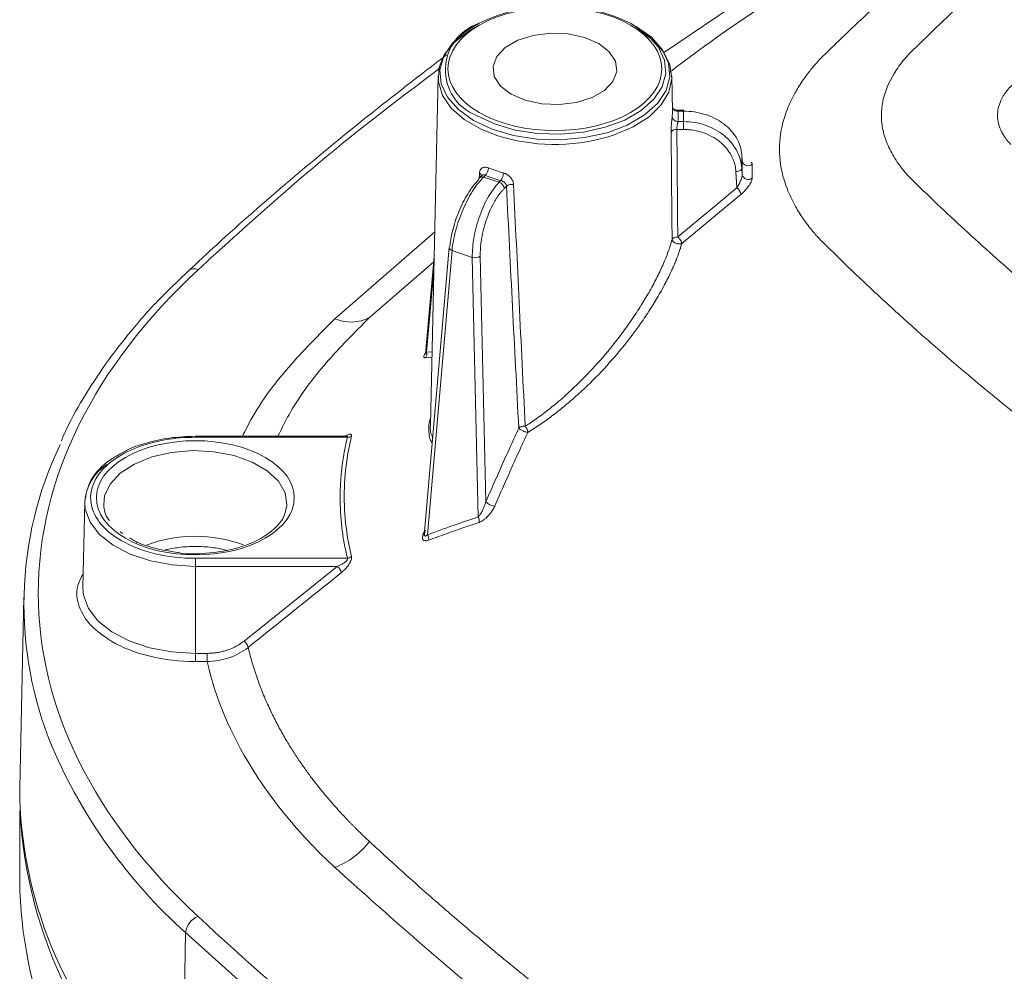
# Model space of a CAD drawing. Header units: millimetres. Extents: x 0 to 420, y 0 to 297.
# Tile 70 of 92: x 272 to 289, y 232 to 248. Entities that reach past the tile are written whole.
import ezdxf

# ---------------------------------------------------------------- set-up
doc = ezdxf.new("R2010")
doc.units = ezdxf.units.MM

msp = doc.modelspace()

# ---------------------------------------------------------------- linework, layer by layer
at = {"color": 8, "linetype": 'Continuous', "lineweight": 15}
for p, q in [((285.82921414, 249.63063852), (283.14823993, 247.81559759)), ((283.48963467, 246.8162907), (283.48963731, 246.83463525)), ((279.22441312, 244.74977113), (277.51207622, 243.25880963)), ((279.20742267, 244.23725213), (278.10569878, 243.27847934)), ((279.21027021, 244.0882211), (279.08550501, 242.68450688)), ((279.08550501, 242.68450688), (279.18044605, 242.69306571)), ((279.1785231, 242.60321486), (279.06716059, 242.5926491)), ((279.05230119, 239.61354617), (279.0465139, 239.61398197))]:
    msp.add_line(p, q, dxfattribs=at)
at = {"color": 7, "linetype": 'Continuous', "lineweight": 15}
for p, q in [((279.98874095, 248.32163754), (279.94067246, 248.29582563)), ((282.62779221, 248.29582258), (282.57972636, 248.32163602)), ((282.62779221, 248.29582258), (282.6789216, 248.26735244)), ((279.28147995, 247.41917246), (279.15367226, 241.44078569)), ((283.29982107, 246.81881894), (283.28698736, 247.41917094)), ((283.48963731, 246.83463525), (283.38258431, 246.83463525)), ((283.39393762, 246.81628918), (283.48963467, 246.8162907)), ((283.48963467, 246.8162907), (283.48963994, 246.63720646)), ((283.48963994, 246.63720646), (283.39458299, 246.6372095)), ((283.48963204, 246.50218347), (283.37408382, 246.50218195)), ((284.49529536, 245.96394346), (284.48818044, 246.07066901)), ((284.4882621, 246.06828912), (284.48818044, 246.07066901)), ((284.48826737, 245.83759913), (284.4882621, 246.06828912)), ((284.49530589, 245.96261149), (284.4882621, 246.06828912)), ((279.98705771, 245.6703635), (279.99192567, 245.75415453)), ((280.0276899, 245.71325021), (279.9903557, 245.67591908)), ((280.0610623, 245.68685228), (280.09016997, 245.71595503)), ((284.40566481, 245.50096537), (284.38840568, 245.77995021)), ((284.49529536, 245.72402922), (284.48826737, 245.83759913)), ((280.32970632, 245.59731472), (280.0610623, 245.68685228)), ((280.35839251, 245.62599776), (280.32970632, 245.59731472)), ((280.45506158, 245.52997866), (280.41619165, 245.49111012)), ((284.47537834, 245.39190718), (283.46035315, 244.55145306)), ((279.47334294, 244.48096093), (279.04666142, 239.5483371)), ((279.52303407, 244.42669071), (279.10203447, 239.55969925)), ((279.52303407, 244.42669071), (279.86910448, 244.31134571)), ((279.21536471, 244.32662151), (279.06735552, 242.66133789)), ((279.96857895, 239.86285363), (279.86910448, 244.31134571)), ((280.00551802, 244.33244969), (280.09969252, 240.1208734)), ((277.70605709, 241.24694715), (275.12199166, 241.24694715)), ((275.12199166, 241.22860412), (277.7291641, 241.22860412)), ((273.22634232, 240.1251806), (273.19486653, 238.65278296)), ((273.87409724, 239.58154872), (273.83370738, 239.60694218)), ((277.7291641, 239.1552075), (275.12199166, 239.1552075)), ((277.5550423, 239.01725522), (275.12199166, 239.01725674)), ((275.12199166, 239.01725674), (275.12199166, 237.52646041)), ((275.95730005, 237.73809378), (277.5550423, 239.01725522)), ((272.18138497, 238.48963086), (272.11153447, 235.2221879)), ((275.12199166, 237.52646041), (275.32345623, 237.52646194)), ((275.12199166, 237.38850966), (275.3234536, 237.38850966)), ((272.1154752, 234.83330253), (272.1154752, 233.45544111)), ((274.89605031, 229.45224055), (274.95539307, 232.74145811))]:
    msp.add_line(p, q, dxfattribs=at)
at = {"color": 7, "linetype": 'Continuous', "lineweight": 15, "flags": 128}
for points in [[(280.29148439, 246.40067516), (280.01850979, 246.50878932), (279.7319481, 246.67421787), (279.50893595, 246.86956272), (279.35860605, 247.08682359), (279.28710919, 247.31710604), (279.29737458, 247.55098185), (279.38898339, 247.77887835), (279.55818455, 247.99146465), (279.79804753, 248.18003792), (279.92278903, 248.25296815)], [(282.03553415, 247.97448555), (282.21676824, 247.83472454), (282.32245409, 247.6711497), (282.34402274, 247.49701375), (282.2797409, 247.32641946), (282.13481106, 247.17319133), (281.92096848, 247.04974264), (281.65553817, 246.9660749), (281.36002817, 246.92896578), (281.05838318, 246.94141709), (280.77503255, 247.00242824), (280.53293315, 247.10705245), (280.35169907, 247.24681346), (280.24601321, 247.4103883), (280.22443929, 247.58452729), (280.28872114, 247.75512157), (280.43365888, 247.90834819), (280.64750146, 248.03179688), (280.91292387, 248.11546614), (281.20843386, 248.15257526), (281.51008413, 248.1401209), (281.79343475, 248.07910976), (282.03553415, 247.97448555)], [(282.70050079, 248.22249527), (282.95660084, 248.04117868), (283.14423861, 247.83381286), (283.25571966, 247.60888777), (283.28649213, 247.37561263), (283.23529425, 247.14353274), (283.10421491, 246.92215691), (282.89863049, 246.72054382), (282.626944, 246.54695075), (282.30029539, 246.40847776), (282.17919696, 246.37050337)], [(283.48963204, 246.50218347), (283.48963204, 246.51909591), (283.48963731, 246.53731905), (283.48963994, 246.55619741), (283.48963731, 246.5750542), (283.48963731, 246.59320657), (283.48963731, 246.61000818), (283.48963731, 246.62485071), (283.48963994, 246.63720646)], [(284.48826737, 245.83759913), (284.486297, 245.82712482), (284.48058874, 245.81688314), (284.47133751, 245.80727251), (284.45891472, 245.7986594), (284.44379454, 245.79137229), (284.42655911, 245.7856925), (284.40784855, 245.78183749), (284.38840568, 245.77995021)], [(283.39063436, 244.66060552), (283.9590531, 245.13121069), (284.40566481, 245.50096537)], [(275.12199166, 241.24694715), (275.12199166, 241.24689265), (275.12198903, 241.24438017), (275.12199166, 241.23820239), (275.12199166, 241.22860412)], [(276.69229895, 240.07101106), (276.69211455, 240.06702384), (276.68701742, 240.01581499)], [(275.12199166, 239.1552075), (275.12199166, 239.14253087), (275.1219943, 239.12726404), (275.12199166, 239.10998033), (275.12199166, 239.09132911), (275.12199166, 239.07200844), (275.12199166, 239.05274222), (275.12199166, 239.03426049), (275.12199166, 239.01725674)], [(275.12199166, 237.38850966), (275.12199166, 237.4011802), (275.12198903, 237.41645312), (275.12199166, 237.43373683), (275.12199166, 237.45238805), (275.12199166, 237.47170872), (275.12199166, 237.49097493), (275.12199166, 237.50945667), (275.12199166, 237.52646041)], [(275.32345623, 237.52646194), (275.3234536, 237.50945667), (275.3234536, 237.49097493), (275.32345623, 237.47171024), (275.3234536, 237.45238805), (275.3234536, 237.43373683), (275.32345887, 237.4164516), (275.32345623, 237.40118172), (275.3234536, 237.38850966)], [(274.95539307, 232.74145811), (276.36736518, 231.47577297), (277.85048381, 230.23751023), (279.4031658, 229.0279944), (281.02373452, 227.8485325), (282.71044744, 226.70039354), (284.46149358, 225.58480699), (286.27498291, 224.50298102), (288.14896351, 223.45607591), (290.08142549, 222.44521849), (292.070276, 221.47149985), (294.11338531, 220.53596544), (296.2085552, 219.6396212), (298.35352159, 218.78343505), (300.54599011, 217.9683209)]]:
    msp.add_lwpolyline(points, dxfattribs=at)
at = {"color": 8, "linetype": 'Continuous', "lineweight": 15, "flags": 128}
for points in [[(282.6789216, 248.26735244), (282.93841448, 248.08236189), (283.12561498, 247.87026676), (283.23233606, 247.64033711), (283.25391525, 247.40262463), (283.18940687, 247.16752011), (283.04164528, 246.9452851), (282.8170658, 246.74565041), (282.52549654, 246.57733106), (282.17968164, 246.44768408), (281.7947176, 246.36238314), (281.3874605, 246.32514324), (280.97568579, 246.33760064), (280.57739281, 246.39920941), (280.20999346, 246.50727796), (279.8895457, 246.65708001), (279.63004756, 246.8420736), (279.44285233, 247.05416569), (279.33613124, 247.28409534), (279.31455205, 247.52180782), (279.37905517, 247.75691537), (279.52682202, 247.97914735), (279.7514015, 248.17878203), (279.94067246, 248.29582563)], [(282.57972636, 248.32163602), (282.629025, 248.29418321), (282.87923504, 248.11581065), (283.05973945, 247.91130371), (283.16264098, 247.68960093), (283.18345099, 247.46039209), (283.12124751, 247.23369844), (282.97877009, 247.01941658), (282.76222221, 246.82692452), (282.48108429, 246.66462705), (282.14764214, 246.53961663), (281.77645484, 246.45736616), (281.38376739, 246.42145686), (280.986723, 246.43347022), (280.60268092, 246.49287401), (280.24842612, 246.59707699), (279.9394423, 246.74152017), (279.9394423, 246.74152017)], [(273.55168438, 240.07101106), (273.56778975, 240.22482162), (273.66218288, 240.42819413), (273.83527735, 240.61351467), (274.07774027, 240.77079694), (274.37649557, 240.89156163), (274.71544053, 240.96929872), (275.07630448, 240.99981114), (275.43963402, 240.98146111), (275.7858335, 240.91523556), (276.09625031, 240.80470351), (276.35414161, 240.65582603), (276.54560947, 240.47662623), (276.66032793, 240.27676952), (276.69229895, 240.07101106)], [(275.12199166, 239.01725674), (274.7278317, 239.04117246), (274.35090453, 239.11187337), (274.00767114, 239.22627098), (273.71314369, 239.37936378), (273.48018489, 239.56446534), (273.31898373, 239.77347957), (273.23658137, 239.99727784), (273.22634232, 240.1251806)], [(273.19486653, 238.65278296), (273.20527417, 238.52275734), (273.2890463, 238.29524253), (273.45292641, 238.08275658), (273.68974429, 237.89458477), (273.98916867, 237.73894788), (274.33809716, 237.62264942), (274.72129104, 237.55077302), (275.12199166, 237.52646041)]]:
    msp.add_lwpolyline(points, dxfattribs=at)
at = {"color": 7, "linetype": 'Continuous', "lineweight": 15}
for centre, radius, start, end in [((281.2842321, 245.68026297), 2.94196481, 63.873784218, 116.126148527), ((283.38279422, 246.90812053), 0.09250499, 204.67495296, 276.918808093), ((283.39110069, 246.73423087), 0.09708385, 187.501520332, 272.05558604), ((283.36097134, 246.40069928), 0.1023263, 82.637658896, 146.669692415), ((284.59657897, 245.98495013), 0.10370753, 192.439015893, 311.274729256), ((279.9597168, 245.84990627), 0.18697852, 314.242021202, 358.139048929), ((281.11455848, 248.306228), 2.64581417, 248.540314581, 254.379754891), ((280.16842593, 245.76221279), 0.23375593, 324.357687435, 358.99931796), ((284.59670176, 245.75094395), 0.1049174, 194.864416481, 310.601367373), ((280.03126736, 245.63664074), 0.05671465, 136.166846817, 178.32385623), ((280.28870931, 245.47561373), 0.12842074, 6.930706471, 71.38304327), ((280.54618576, 245.4126159), 0.14858545, 78.191681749, 127.826901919), ((284.27868536, 245.34298532), 0.20268566, 13.967302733, 51.208758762), ((279.51029784, 244.47688655), 0.03717882, 129.823717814, 173.708394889), ((279.91552537, 244.46271899), 0.15833119, 252.951054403, 304.637497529), ((277.78758581, 243.91151934), 0.70847406, 247.115331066, 296.680277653), ((278.98293123, 242.6572307), 0.10613844, 322.521348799, 14.891345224), ((277.73962221, 241.33206092), 0.10398405, 264.227763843, 304.387324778), ((278.55257877, 238.36207179), 6.36917323, 154.468307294, 202.507796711), ((274.07876825, 240.05543259), 0.85527466, 124.069510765, 175.322310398), ((280.28746233, 240.3248534), 0.277246, 227.369486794, 262.84177526), ((279.84346906, 239.79245938), 0.14355429, 351.272855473, 29.364690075), ((278.9818482, 239.48803327), 0.13993124, 350.637186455, 30.80723945), ((277.72011507, 239.27443082), 0.11956624, 274.340418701, 310.870499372), ((277.42693302, 238.85955356), 0.20317924, 13.982456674, 50.911245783), ((275.83053973, 237.58123329), 0.20167645, 13.667736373, 51.058022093), ((279.40114789, 235.26695981), 7.28975091, 180.351899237, 224.286871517), ((279.92190347, 235.24089822), 7.81713268, 183.039107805, 230.0333618), ((277.03542277, 235.11317334), 1.34185781, 290.807170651, 322.901970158), ((279.63961558, 233.73291621), 7.529255, 182.111995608, 224.134389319), ((275.27947755, 232.71257691), 0.32536883, 110.084874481, 174.907466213)]:
    msp.add_arc(centre, radius, start, end, dxfattribs=at)
at = {"color": 8, "linetype": 'Continuous', "lineweight": 15}
for centre, radius, start, end in [((280.24824628, 247.52271341), 0.84001356, 107.994755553, 248.431221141), ((282.62635965, 246.80449658), 0.6736137, 352.927376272, 1.218312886), ((281.28531463, 249.51223431), 3.26641989, 252.286547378, 285.882062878), ((279.96892373, 245.69856007), 0.06016505, 13.797366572, 67.522909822), ((280.03432371, 245.62567308), 0.0667671, 66.392090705, 131.187716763), ((279.53541192, 244.48790849), 0.0624566, 186.386697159, 258.569261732), ((275.09991804, 243.94773548), 0.16621526, 65.917643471, 127.371658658), ((275.12225206, 237.12624334), 2.40649089, 69.965105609, 110.425957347), ((281.02369467, 239.51486411), 9.09413619, 203.257650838, 228.142804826)]:
    msp.add_arc(centre, radius, start, end, dxfattribs=at)
at = {"color": 7, "linetype": 'Continuous', "lineweight": 15}
for points, knots in [([(285.87854451, 247.7578111), (285.97982866, 247.85655971), (286.18116868, 248.05285941), (286.487745, 248.34409541), (286.79643591, 248.63185282), (287.10884654, 248.91729233), (287.42590175, 249.20134034), (287.74835995, 249.48457342), (288.07668777, 249.76738487), (288.41125059, 250.04993679), (288.7522394, 250.33221749), (289.09974034, 250.61414925), (289.45381136, 250.89560502), (289.81445719, 251.17641617), (290.33005133, 251.56950934), (290.99566238, 252.06027235), (291.8043646, 252.63113954), (292.58215265, 253.1577105), (293.32017426, 253.63743767), (294.01180972, 254.07030424), (294.651869, 254.45833063), (295.06588844, 254.69950224), (295.26215425, 254.81382958)], [0, 0, 0, 0, 0.0386730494, 0.076877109, 0.1148219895, 0.152694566, 0.1905990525, 0.2286137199, 0.2668076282, 0.3052028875, 0.3438026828, 0.3826094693, 0.4216162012, 0.4608099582, 0.5001773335, 0.5874140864, 0.6703493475, 0.7480707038, 0.8199993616, 0.885961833, 0.9459402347, 1, 1, 1, 1]), ([(316.40523059, 235.11164274), (315.41991882, 234.7122776), (314.41593438, 234.32981795), (313.13838087, 233.87220951), (312.7534291, 233.73645568), (312.365928, 233.60301271), (312.17176078, 233.53666887), (312.10695154, 233.51463289), (311.97258627, 233.47486338), (311.90394978, 233.45613231), (311.55799524, 233.36766268), (311.27299725, 233.31326422), (310.82955827, 233.26227135), (310.67811356, 233.2504859), (310.37795724, 233.238251), (310.2285073, 233.23761229), (309.93083453, 233.24703635), (309.78261023, 233.25708634), (309.48740302, 233.28801237), (309.33946843, 233.30911135), (309.05071194, 233.36044837), (308.90983792, 233.3905452), (308.63410534, 233.45846521), (308.49899023, 233.49594384), (307.84992209, 233.71723436), (307.33463641, 233.89855532), (305.80440706, 234.45426697), (304.80335333, 234.84061859), (302.84152739, 235.64680794), (301.88063389, 236.0672603), (300.00337621, 236.94216027), (299.09131585, 237.39430464), (297.3262449, 238.32881465), (296.47264135, 238.81126616), (294.8248464, 239.80737541), (294.02997259, 240.32067471), (292.4947854, 241.37593118), (291.75419011, 241.91774027), (290.68320268, 242.75141428), (290.33298596, 243.03278785), (289.64545824, 243.60269361), (289.30806546, 243.89119018), (288.64765479, 244.47336468), (288.32477589, 244.76694599), (287.85138248, 245.21103515), (287.69541083, 245.35968631), (287.50271252, 245.54627149), (287.46428543, 245.58362683), (287.4068116, 245.63971661), (287.38724372, 245.65827369), (287.35051429, 245.69620716), (287.33300075, 245.71546339), (287.24784606, 245.81256596), (287.18723104, 245.89280311), (287.07907858, 246.05772793), (287.03179396, 246.14303243), (286.95629694, 246.31391067), (286.92781161, 246.39998924), (286.89006671, 246.57347352), (286.88066603, 246.66084655), (286.88136561, 246.8373317), (286.89155921, 246.92647015), (286.95146642, 247.1895153), (287.03006712, 247.35872476), (287.19365233, 247.60526724), (287.25561056, 247.686797), (287.3609963, 247.80500296), (287.40005401, 247.84300639), (287.47804918, 247.91905546), (287.51716063, 247.95703946), (288.18401249, 248.60207077), (288.84169957, 249.19892473), (290.21527839, 250.3696436), (290.93110803, 250.94307231), (293.17218957, 252.62420034), (294.78001995, 253.69026283), (296.51215425, 254.69011811)], [0, 0, 0, 0, 0.0625, 0.0625, 0.078125, 0.0859375, 0.0859375, 0.08984375, 0.08984375, 0.09375, 0.09375, 0.109375, 0.109375, 0.1171875, 0.1171875, 0.125, 0.125, 0.1328125, 0.1328125, 0.140625, 0.140625, 0.1484375, 0.1484375, 0.15625, 0.15625, 0.1875, 0.1875, 0.25, 0.25, 0.3125, 0.3125, 0.375, 0.375, 0.4375, 0.4375, 0.5, 0.5, 0.5625, 0.5625, 0.59375, 0.59375, 0.625, 0.625, 0.65625, 0.65625, 0.671875, 0.671875, 0.67578125, 0.67578125, 0.677734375, 0.677734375, 0.6796875, 0.6796875, 0.6875, 0.6875, 0.6953125, 0.6953125, 0.703125, 0.703125, 0.7109375, 0.7109375, 0.71875, 0.71875, 0.734375, 0.734375, 0.7421875, 0.7421875, 0.74609375, 0.74609375, 0.75, 0.75, 0.8125, 0.8125, 0.875, 0.875, 1, 1, 1, 1]), ([(279.98855988, 246.79279569), (279.27345888, 247.20561471), (279.27345888, 247.87592808), (280.70366087, 248.70156612), (281.8648035, 248.70156612), (282.5799045, 248.2887471)], [0, 0, 0, 0, 0.5, 0.5, 1, 1, 1, 1]), ([(282.5799045, 248.2887471), (283.29500549, 247.87592808), (283.29500549, 247.20561471), (281.8648035, 246.37997668), (280.70366087, 246.37997668), (279.98855988, 246.79279569)], [0, 0, 0, 0, 0.5, 0.5, 1, 1, 1, 1]), ([(279.42847499, 247.7795703), (278.97110994, 247.42922506), (278.05300111, 246.72594644), (276.74445175, 245.63948322), (275.72486365, 244.75569121), (275.16450254, 244.22712487), (275.00429659, 244.07600897)], [0, 0, 0, 0, 0.2924656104, 0.5870917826, 0.8819504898, 1, 1, 1, 1]), ([(285.87854451, 244.56904079), (285.86106562, 244.58610986), (285.82330415, 244.62298597), (285.7661937, 244.68488411), (285.70258507, 244.75844394), (285.63214547, 244.84627595), (285.53382186, 244.97980678), (285.42655358, 245.14680492), (285.30466435, 245.3781452), (285.17551782, 245.7114688), (285.10819826, 246.16409532), (285.17572238, 246.6175854), (285.30568756, 246.95148325), (285.42768834, 247.18147006), (285.54721631, 247.36660062), (285.67222417, 247.53067256), (285.77901487, 247.65652186), (285.84834573, 247.72707843), (285.87854451, 247.7578111)], [0, 0, 0, 0, 0.0179774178, 0.0388385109, 0.0632693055, 0.0919838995, 0.1257673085, 0.1933622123, 0.2515441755, 0.3426686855, 0.4998610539, 0.6577597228, 0.7497260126, 0.8070964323, 0.874196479, 0.9276557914, 0.9684886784, 1, 1, 1, 1]), ([(289.09851414, 246.24753665), (289.0859991, 246.26067805), (289.04838051, 246.30017939), (289.00066858, 246.36174025), (288.95635775, 246.43222171), (288.91277344, 246.51969864), (288.87738212, 246.63089754), (288.86737116, 246.76625714), (288.88770496, 246.90015373), (288.92785623, 247.00370785), (288.97083577, 247.08081397), (289.00654119, 247.13459471), (289.05924132, 247.20267735), (289.10679048, 247.24950045), (289.13535915, 247.2776329)], [0, 0, 0, 0, 0.0416248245, 0.1251188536, 0.1868678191, 0.249654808, 0.3776460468, 0.4996419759, 0.6246741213, 0.749732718, 0.7932435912, 0.8494646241, 0.9095547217, 1, 1, 1, 1]), ([(283.3826607, 246.83460636), (283.37381982, 246.8353348), (283.35420962, 246.83695059), (283.3270907, 246.84943526), (283.30947289, 246.86310673), (283.30011347, 246.87244749), (283.2980736, 246.87385076), (283.2969946, 246.87459303)], [0, 0, 0, 0, 0.1784448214, 0.3958134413, 0.6634080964, 0.8219586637, 1, 1, 1, 1]), ([(283.39458057, 246.63721301), (283.39615567, 246.65213315), (283.39930376, 246.68195332), (283.40036837, 246.72675969), (283.3989824, 246.77156312), (283.39562046, 246.80137551), (283.39393835, 246.81629175)], [0, 0, 0, 0, 0.2501685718, 0.5, 0.7498314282, 1, 1, 1, 1]), ([(283.48963598, 246.81629175), (283.61619228, 246.81629175), (283.74266523, 246.79711033), (283.9777216, 246.72309025), (284.08620432, 246.66827703), (284.26977679, 246.53077593), (284.34480347, 246.44813528), (284.45075483, 246.26673067), (284.48164207, 246.16804477), (284.48826551, 246.06828926)], [0, 0, 0, 0, 0.25, 0.25, 0.5, 0.5, 0.75, 0.75, 1, 1, 1, 1]), ([(283.2754756, 246.4569276), (283.27544573, 246.46406143), (283.27538612, 246.47829415), (283.27592351, 246.50142037), (283.27750395, 246.54101991), (283.28076895, 246.58730058), (283.28520801, 246.63497188), (283.28869625, 246.66829646), (283.29204418, 246.69840064), (283.2939192, 246.71387395), (283.29484988, 246.72155431)], [0, 0, 0, 0, 0.0836976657, 0.1669853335, 0.2510974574, 0.4995250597, 0.624149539, 0.749325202, 0.8755747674, 1, 1, 1, 1]), ([(283.39458057, 246.63721301), (283.39365014, 246.63329134), (283.39178683, 246.62543767), (283.38857827, 246.61041655), (283.38513142, 246.59361308), (283.37985768, 246.56971621), (283.37451818, 246.53702269), (283.37422888, 246.51383778), (283.37408345, 246.50218272)], [0, 0, 0, 0, 0.1248261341, 0.2499813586, 0.3754994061, 0.5014137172, 0.7493607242, 1, 1, 1, 1]), ([(284.48826551, 245.83760277), (284.48164207, 245.94424081), (284.45075483, 246.04973546), (284.34480347, 246.24365592), (284.26977679, 246.33199828), (284.08620432, 246.47898615), (283.9777216, 246.53758116), (283.74266523, 246.61670818), (283.61619228, 246.63721301), (283.48963598, 246.63721301)], [0, 0, 0, 0, 0.25, 0.25, 0.5, 0.5, 0.75, 0.75, 1, 1, 1, 1]), ([(283.37408345, 246.50218272), (283.37718787, 246.1958595), (283.38340896, 245.58200564), (283.38822136, 244.96814273), (283.39063229, 244.66060756)], [0, 0, 0, 0, 0.49901652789, 1, 1, 1, 1]), ([(284.38840256, 245.77995311), (284.38679734, 245.79856401), (284.38359936, 245.83564126), (284.37278669, 245.89058239), (284.35758096, 245.94459796), (284.33755201, 245.99767035), (284.29921403, 246.07853728), (284.22996405, 246.18256931), (284.11313476, 246.2963025), (283.97284174, 246.38920514), (283.8334356, 246.44790591), (283.70735342, 246.48148836), (283.59931564, 246.49900736), (283.52629337, 246.50112144), (283.48963598, 246.50218272)], [0, 0, 0, 0, 0.0484345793, 0.0964930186, 0.1444339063, 0.1925177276, 0.2410026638, 0.3705530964, 0.5002600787, 0.6297431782, 0.7593841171, 0.8397550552, 0.9195565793, 1, 1, 1, 1]), ([(284.49530589, 245.96261149), (284.49497925, 245.9649873), (284.49426503, 245.97018221), (284.49082684, 245.97157631), (284.48706181, 245.96824839), (284.48591768, 245.96723708)], [0, 0, 0, 0, 0.3697431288, 0.8084749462, 1, 1, 1, 1]), ([(284.49529428, 245.72403335), (284.4952077, 245.76518166), (284.49503454, 245.84748449), (284.49521774, 245.92423213), (284.49530935, 245.96260884)], [0, 0, 0, 0, 0.4999622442, 1, 1, 1, 1]), ([(284.66499322, 245.90700569), (284.66492198, 245.86910626), (284.66477951, 245.79331254), (284.66491438, 245.71195885), (284.66498181, 245.67128476)], [0, 0, 0, 0, 0.5000339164, 1, 1, 1, 1]), ([(279.99192859, 245.75415639), (279.9925414, 245.76070531), (279.99376405, 245.77377152), (279.9985292, 245.79157271), (280.00981176, 245.81824988), (280.03028222, 245.84067471), (280.0606546, 245.85334819), (280.08711537, 245.85656258), (280.11603549, 245.85422544), (280.13645851, 245.84728254), (280.14659575, 245.84383635)], [0, 0, 0, 0, 0.0836907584, 0.1669775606, 0.251097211, 0.4995234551, 0.6241439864, 0.7493214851, 0.8755723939, 1, 1, 1, 1]), ([(280.03778386, 245.72053214), (280.03467475, 245.71871136), (280.02844998, 245.71506596), (280.02137086, 245.7054428), (280.01623998, 245.6932777), (280.01502619, 245.68319759), (280.01441661, 245.67813528)], [0, 0, 0, 0, 0.2483641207, 0.497250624, 0.7475154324, 1, 1, 1, 1]), ([(280.09016669, 245.71595847), (280.11169336, 245.70765151), (280.15471768, 245.69104878), (280.2212119, 245.66792982), (280.28893716, 245.64603411), (280.33523174, 245.63268096), (280.35839464, 245.62599989)], [0, 0, 0, 0, 0.2501685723, 0.5, 0.7498314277, 1, 1, 1, 1]), ([(280.40214781, 245.75812902), (280.40953815, 245.75580729), (280.42432322, 245.75116245), (280.44635801, 245.74091672), (280.47119907, 245.72650321), (280.49789547, 245.70670643), (280.53282844, 245.67218189), (280.55854358, 245.63156138), (280.57332845, 245.58946148), (280.57550398, 245.56851354), (280.57658963, 245.55805991)], [0, 0, 0, 0, 0.0830324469, 0.166114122, 0.2507849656, 0.3756997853, 0.5003305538, 0.7488624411, 0.8746750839, 1, 1, 1, 1]), ([(284.46934628, 245.63018719), (284.47336963, 245.6405637), (284.48076388, 245.65963402), (284.48907644, 245.6862836), (284.49435107, 245.70841438), (284.49499823, 245.71913092), (284.49529428, 245.72403335)], [0, 0, 0, 0, 0.32061578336, 0.5892389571, 0.81209175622, 1, 1, 1, 1]), ([(279.48648462, 244.50544252), (279.48828474, 244.52385854), (279.49187099, 244.56054756), (279.50022206, 244.61795003), (279.51072005, 244.67667283), (279.52357909, 244.73691434), (279.54708238, 244.83261436), (279.58728327, 244.96569233), (279.65179378, 245.13173863), (279.72691968, 245.28980133), (279.79976899, 245.41505172), (279.86461003, 245.50986868), (279.9195679, 245.58046183), (279.95619235, 245.6189698), (279.97457792, 245.63830091)], [0, 0, 0, 0, 0.0484345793, 0.0964930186, 0.1444339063, 0.1925177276, 0.2410026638, 0.3705530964, 0.5002600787, 0.6297431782, 0.7593841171, 0.8397550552, 0.9195565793, 1, 1, 1, 1]), ([(279.523037, 244.42669162), (279.53151119, 244.53147912), (279.55206192, 244.64730916), (279.6144255, 244.88481267), (279.65621559, 245.00638803), (279.75511767, 245.23803711), (279.81219568, 245.34803126), (279.93355449, 245.54084352), (279.99778363, 245.62358543), (280.06106178, 245.68685672)], [0, 0, 0, 0, 0.25, 0.25, 0.5, 0.5, 0.75, 0.75, 1, 1, 1, 1]), ([(280.329709, 245.59731735), (280.26643085, 245.53404606), (280.20418703, 245.45064245), (280.09048947, 245.25527671), (280.03908476, 245.14339167), (279.95441437, 244.9069992), (279.92117778, 244.78257299), (279.87759, 244.53881156), (279.8672535, 244.41957715), (279.86910424, 244.31134838)], [0, 0, 0, 0, 0.25, 0.25, 0.5, 0.5, 0.75, 0.75, 1, 1, 1, 1]), ([(280.45506279, 245.52997761), (280.45456322, 245.53471232), (280.45351941, 245.54460492), (280.44775549, 245.55991703), (280.43832088, 245.57580364), (280.42131946, 245.59486736), (280.39440486, 245.61501661), (280.37039851, 245.62233866), (280.35839464, 245.62599989)], [0, 0, 0, 0, 0.1102291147, 0.2303104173, 0.3605480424, 0.5011784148, 0.7505749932, 1, 1, 1, 1]), ([(280.57658963, 245.55805991), (280.60798446, 244.88674203), (280.67261033, 243.50484277), (280.7409185, 242.12632886), (280.77604299, 241.41748824)], [0, 0, 0, 0, 0.48579364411, 1, 1, 1, 1]), ([(284.40566914, 245.50096295), (284.41137631, 245.51078033), (284.42280118, 245.5304332), (284.43911947, 245.56258178), (284.45484093, 245.59570293), (284.46460165, 245.61890757), (284.46934628, 245.63018719)], [0, 0, 0, 0, 0.2504288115, 0.5013195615, 0.7575949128, 1, 1, 1, 1]), ([(284.66498181, 245.67128476), (284.66476206, 245.66651779), (284.66432156, 245.65696256), (284.66055808, 245.64030898), (284.65451695, 245.62208749), (284.64382865, 245.59702783), (284.62631868, 245.56427485), (284.59271557, 245.51375145), (284.54249433, 245.451583), (284.49812259, 245.41213281), (284.47537414, 245.39190753)], [0, 0, 0, 0, 0.0608619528, 0.1219957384, 0.1848389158, 0.2507122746, 0.3717701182, 0.5007552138, 0.7440478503, 1, 1, 1, 1]), ([(280.41619285, 245.49111188), (280.40519736, 245.47972046), (280.38329135, 245.45702564), (280.35094776, 245.41819321), (280.31923671, 245.37609535), (280.28817694, 245.33037305), (280.24099489, 245.25399712), (280.1806768, 245.13865656), (280.11553521, 244.97735467), (280.0631863, 244.80716803), (280.03108692, 244.65616949), (280.01360846, 244.53009517), (280.00529968, 244.42811557), (280.00544608, 244.36442434), (280.00551957, 244.33244962)], [0, 0, 0, 0, 0.0483687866, 0.0963638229, 0.1442447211, 0.1922729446, 0.2407075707, 0.3701588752, 0.4998313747, 0.6293487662, 0.7590888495, 0.8395465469, 0.9194479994, 1, 1, 1, 1]), ([(280.66542861, 241.38745071), (280.62933519, 242.07940882), (280.55740218, 243.45845926), (280.48909558, 244.84109765), (280.45506279, 245.52997761)], [0, 0, 0, 0, 0.501764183, 1, 1, 1, 1]), ([(280.776043, 241.41748804), (280.80633341, 241.43718267), (280.86839272, 241.47753323), (280.96374504, 241.54366948), (281.06340795, 241.61605868), (281.19060913, 241.71320793), (281.35479736, 241.84707119), (281.5469706, 242.01738355), (281.74139543, 242.2039946), (281.98694059, 242.45938176), (282.28173758, 242.80065367), (282.55711896, 243.17123608), (282.75730218, 243.4759821), (282.89920151, 243.71265903), (283.02456167, 243.94424973), (283.11893402, 244.14203499), (283.18393781, 244.29512389), (283.2279196, 244.41001916), (283.26486753, 244.51800648), (283.28373333, 244.58523725), (283.29299273, 244.61823433)], [0, 0, 0, 0, 0.0290282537, 0.0594733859, 0.0913359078, 0.1246160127, 0.1818172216, 0.2502524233, 0.3129808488, 0.3757030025, 0.5014108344, 0.6262779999, 0.691908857, 0.7515490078, 0.8167356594, 0.8761420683, 0.9089745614, 0.9404895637, 0.9707920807, 1, 1, 1, 1]), ([(283.46034819, 244.55145307), (283.45383609, 244.52838974), (283.44075776, 244.48207141), (283.41711724, 244.40971741), (283.39042489, 244.3349817), (283.36034978, 244.25759619), (283.32692531, 244.17754971), (283.26871845, 244.04668404), (283.17617237, 243.85909987), (283.04311436, 243.62158687), (282.89456818, 243.38248816), (282.68449377, 243.07404504), (282.40058255, 242.70592969), (282.03135908, 242.29268243), (281.70637308, 241.9805191), (281.43655896, 241.75007488), (281.23447986, 241.59172862), (281.02838823, 241.44376124), (280.88993309, 241.35688075), (280.82014817, 241.31309077)], [0, 0, 0, 0, 0.0201661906, 0.0404999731, 0.0610963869, 0.082045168, 0.1034296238, 0.1253263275, 0.1860183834, 0.2504411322, 0.3114448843, 0.3756243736, 0.500054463, 0.6213514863, 0.7498279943, 0.8114639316, 0.8735057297, 0.936243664, 1, 1, 1, 1]), ([(283.29299273, 244.61823433), (283.29427534, 244.62080923), (283.29651151, 244.62529845), (283.30298766, 244.63290796), (283.31071969, 244.63926457), (283.32004768, 244.64480059), (283.33388839, 244.65148872), (283.35168827, 244.65676604), (283.37347733, 244.6600206), (283.38442867, 244.6603953), (283.39063229, 244.66060756)], [0, 0, 0, 0, 0.1105708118, 0.1927744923, 0.3448794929, 0.422499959, 0.500551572, 0.7571458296, 0.8624299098, 1, 1, 1, 1]), ([(283.46034819, 244.55145307), (283.45692459, 244.54995942), (283.44895645, 244.54648308), (283.43287341, 244.54275058), (283.40913948, 244.54097528), (283.38218103, 244.54427851), (283.34962845, 244.55482467), (283.32021414, 244.57189659), (283.30244214, 244.59218328), (283.29504138, 244.6073276), (283.29367459, 244.61460416), (283.29299273, 244.61823433)], [0, 0, 0, 0, 0.0629243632, 0.1464510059, 0.2505878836, 0.3985391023, 0.5006600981, 0.6983980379, 0.8519289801, 0.9261296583, 1, 1, 1, 1]), ([(283.39063229, 244.66060756), (283.39519275, 244.65656208), (283.40559198, 244.64733714), (283.42219533, 244.62868583), (283.43660093, 244.60853267), (283.44723769, 244.59001008), (283.45410618, 244.57552883), (283.45876423, 244.56242535), (283.45982532, 244.55507505), (283.46034819, 244.55145307)], [0, 0, 0, 0, 0.1300397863, 0.296530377, 0.4996614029, 0.6292116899, 0.7587614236, 0.881125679, 1, 1, 1, 1]), ([(307.51375487, 232.0792997), (307.34459598, 232.13640189), (307.00645308, 232.25054722), (306.50204089, 232.42538332), (305.99814281, 232.60349037), (305.49279727, 232.78590309), (304.98433345, 232.97330017), (304.47164035, 233.16629624), (303.95392358, 233.36534469), (303.4308138, 233.57085786), (302.90226708, 233.78314424), (302.36838557, 234.00245644), (301.82939785, 234.22903899), (301.28571721, 234.4630759), (300.73821107, 234.70453817), (299.69332825, 235.17656758), (298.24814756, 235.86610765), (296.52359906, 236.76377461), (295.03713774, 237.60058644), (293.83589491, 238.32839774), (292.82938163, 238.97361841), (291.96608983, 239.5538693), (291.13272452, 240.14008269), (290.33631611, 240.72528039), (289.58267859, 241.30399615), (288.87352757, 241.87259749), (288.20691795, 242.42940081), (287.57922405, 242.97449236), (286.98616201, 243.50978089), (286.41979168, 244.03893929), (286.05838166, 244.39290695), (285.87854451, 244.56904079)], [0, 0, 0, 0, 0.0190339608, 0.0380482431, 0.0571439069, 0.0764173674, 0.0959273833, 0.1157219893, 0.1358457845, 0.1563175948, 0.1771479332, 0.198346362, 0.2199155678, 0.2418562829, 0.2641588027, 0.2867700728, 0.3705871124, 0.4459822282, 0.5119326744, 0.5718602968, 0.614718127, 0.6576357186, 0.7001931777, 0.7419285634, 0.7824456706, 0.8215874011, 0.8593731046, 0.8958683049, 0.9312378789, 0.9657840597, 1, 1, 1, 1]), ([(275.16774182, 233.0181602), (273.37830601, 234.68152335), (272.42994396, 236.60078624), (272.42994396, 240.51685869), (273.37830601, 242.43612158), (275.16774182, 244.09948473)], [0, 0, 0, 0, 0.5, 0.5, 1, 1, 1, 1]), ([(275.00185471, 244.07681949), (274.85660077, 243.94013907), (274.52529676, 243.62839005), (274.0692889, 243.11873217), (273.62342558, 242.55300297), (273.2381218, 241.96794085), (272.9716787, 241.50601189), (272.85511185, 241.23604802), (272.82684025, 241.17057218)], [0, 0, 0, 0, 0.1520893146, 0.3468945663, 0.5424734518, 0.7389976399, 0.9366976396, 1, 1, 1, 1]), ([(279.06831699, 242.67189467), (279.06807436, 242.67006781), (279.06769216, 242.66719009), (279.06805724, 242.66739548), (279.06819055, 242.66747048)], [0, 0, 0, 0, 0.6348257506, 1, 1, 1, 1]), ([(279.12401405, 241.3820011), (279.123862, 241.38286814), (279.11470244, 241.43509891), (279.13581401, 241.50646214), (279.15657513, 241.57664073)], [0, 0, 0, 0, 0.0166002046, 1, 1, 1, 1]), ([(280.09969351, 240.12087266), (280.14821529, 240.23181487), (280.24392058, 240.45063942), (280.38688161, 240.77251075), (280.52676157, 241.08402253), (280.61966163, 241.28730441), (280.66542861, 241.38745071)], [0, 0, 0, 0, 0.2607634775, 0.5143349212, 0.7607383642, 1, 1, 1, 1]), ([(280.66542861, 241.38745071), (280.66759498, 241.38944841), (280.67143545, 241.39298986), (280.67714663, 241.39694962), (280.68155879, 241.39965861), (280.68788019, 241.40319495), (280.69799017, 241.40782827), (280.71508629, 241.41342252), (280.74135853, 241.41865778), (280.76284098, 241.41793328), (280.776043, 241.41748804)], [0, 0, 0, 0, 0.0952139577, 0.1687918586, 0.2061890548, 0.2439352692, 0.37161413, 0.5010641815, 0.6933794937, 1, 1, 1, 1]), ([(280.82014817, 241.31309077), (280.81631271, 241.31333655), (280.80519154, 241.31404918), (280.78250126, 241.31896628), (280.7564367, 241.32798119), (280.72497939, 241.3419205), (280.69626914, 241.35883831), (280.67770784, 241.37345853), (280.66987459, 241.38222141), (280.66689824, 241.38572214), (280.66542861, 241.38745071)], [0, 0, 0, 0, 0.0863281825, 0.2503145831, 0.3944634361, 0.5007828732, 0.7492068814, 0.8765833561, 0.9390602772, 1, 1, 1, 1]), ([(280.776043, 241.41748804), (280.77956747, 241.41338483), (280.78744869, 241.40420944), (280.7988779, 241.38675352), (280.81143226, 241.36164028), (280.81918171, 241.33490918), (280.81988856, 241.3189517), (280.82014817, 241.31309077)], [0, 0, 0, 0, 0.1349755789, 0.3018251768, 0.5007357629, 0.8166282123, 1, 1, 1, 1]), ([(276.32104008, 240.88410024), (275.65926704, 241.26613368), (274.58471548, 241.26613368), (273.26116941, 240.50206679), (273.26116941, 239.88174139), (273.92294244, 239.49970794)], [0, 0, 0, 0, 0.5, 0.5, 1, 1, 1, 1]), ([(273.85216252, 239.45884756), (273.60102218, 239.6038278), (273.42997767, 239.78856089), (273.29139874, 240.19074761), (273.32696389, 240.39920562), (273.59879624, 240.77805723), (273.82898342, 240.93997713), (274.41960303, 241.16779761), (274.76682518, 241.22860257), (275.12199126, 241.22860257)], [0, 0, 0, 0, 0.25, 0.25, 0.5, 0.5, 0.75, 0.75, 1, 1, 1, 1]), ([(275.12198903, 241.24668349), (274.97320301, 241.24090138), (274.68314295, 241.22962907), (274.28776006, 241.13691169), (274.03836892, 241.05736085), (273.93999466, 241.00029803), (273.9374861, 240.99884292)], [0, 0, 0, 0, 0.34816146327, 0.67874476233, 0.99180791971, 1, 1, 1, 1]), ([(277.72916321, 241.22860257), (277.71776137, 241.17945746), (277.69496956, 241.0812184), (277.66720867, 240.93345865), (277.6441854, 240.7855319), (277.62635758, 240.63740122), (277.61360326, 240.48907679), (277.60595276, 240.34055519), (277.60277243, 240.15478556), (277.60938837, 239.93191373), (277.63305341, 239.67232177), (277.67124866, 239.41320084), (277.70984896, 239.24124589), (277.72916321, 239.15520561)], [0, 0, 0, 0, 0.07151258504, 0.14295070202, 0.2143424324, 0.28571591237, 0.35709929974, 0.42852074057, 0.50000833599, 0.62503402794, 0.74994058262, 0.87487895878, 1, 1, 1, 1]), ([(277.79834994, 241.24625001), (277.76381945, 241.10359941), (277.69856033, 240.76114938), (277.65987039, 240.21513285), (277.69856033, 239.66911632), (277.76381945, 239.32666628), (277.79834994, 239.18401568)], [0.619926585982, 0.619926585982, 0.619926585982, 0.619926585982, 0.622045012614, 0.625, 0.627954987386, 0.630073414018, 0.630073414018, 0.630073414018, 0.630073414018]), ([(280.82014817, 241.31309077), (280.77572228, 241.21645826), (280.68447712, 241.01798733), (280.54555638, 240.71051462), (280.40078571, 240.38623013), (280.30295282, 240.16363244), (280.2529096, 240.04976987)], [0, 0, 0, 0, 0.2314693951, 0.4754088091, 0.7316625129, 1, 1, 1, 1]), ([(273.9374861, 240.99884292), (273.84618493, 240.94996146), (273.58464348, 240.80993557), (273.29699237, 240.51276301), (273.24874545, 240.2481323), (273.22634496, 240.12526728)], [0, 0, 0, 0, 0.2231840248, 0.6393332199, 1, 1, 1, 1]), ([(273.92294244, 239.49970794), (274.58471548, 239.1176745), (275.65926704, 239.1176745), (276.98281311, 239.88174139), (276.98281311, 240.50206679), (276.32104008, 240.88410024)], [0, 0, 0, 0, 0.5, 0.5, 1, 1, 1, 1]), ([(273.65001825, 239.80263081), (273.64379325, 239.80930355), (273.5667502, 239.891888), (273.5589029, 239.98514245), (273.55168965, 240.07086203)], [0, 0, 0, 0, 0.0807989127, 1, 1, 1, 1]), ([(276.68049519, 240.02372972), (276.67271549, 239.97887729), (276.65519211, 239.87784949), (276.5177035, 239.68178946), (276.23626479, 239.46822145), (275.78636405, 239.30026259), (275.32126852, 239.23460257), (274.97954388, 239.22150416), (274.82335179, 239.25388333), (274.80989162, 239.25667367)], [0, 0, 0, 0, 0.1004756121, 0.2263161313, 0.4473018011, 0.6349551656, 0.8132406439, 0.9839056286, 1, 1, 1, 1]), ([(279.96857583, 239.86285378), (279.97295291, 239.86741522), (279.98266659, 239.87753806), (279.99793113, 239.89772979), (280.01533285, 239.92372514), (280.03011421, 239.94914055), (280.0455178, 239.97882146), (280.05962526, 240.00841267), (280.07384057, 240.04232395), (280.08129419, 240.06291919), (280.08462053, 240.07211026)], [0, 0, 0, 0, 0.093789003, 0.2081380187, 0.3433946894, 0.499766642, 0.5728836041, 0.7499096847, 0.8883917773, 1, 1, 1, 1]), ([(280.2529096, 240.04976987), (280.24737365, 240.0378458), (280.23629072, 240.01397391), (280.21575855, 239.978803), (280.19246001, 239.9443611), (280.16609401, 239.91069248), (280.13549166, 239.87632582), (280.10109878, 239.84267265), (280.06277466, 239.81177068), (280.02374895, 239.78603975), (279.99789711, 239.77569548), (279.98536001, 239.77067892)], [0, 0, 0, 0, 0.09681986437, 0.19383258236, 0.29253095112, 0.39432721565, 0.50051233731, 0.62634378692, 0.74933773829, 0.8784388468, 1, 1, 1, 1]), ([(280.08462053, 240.07211026), (280.08752964, 240.080659), (280.0929861, 240.09669336), (280.09755877, 240.1131772), (280.09969351, 240.12087266)], [0, 0, 0, 0, 0.5331510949, 1, 1, 1, 1]), ([(279.10203254, 239.55970276), (279.24799719, 239.61286844), (279.53490238, 239.71736984), (279.82571553, 239.81492859), (279.96857583, 239.86285378)], [0, 0, 0, 0, 0.5087557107, 1, 1, 1, 1]), ([(279.98536001, 239.77067892), (279.89307914, 239.73954895), (279.70389974, 239.67573129), (279.41539682, 239.57394136), (279.21989816, 239.50204333), (279.11991318, 239.46527212)], [0, 0, 0, 0, 0.317537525, 0.6509643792, 1, 1, 1, 1]), ([(274.80989162, 239.25667367), (274.65066337, 239.28237243), (274.38156071, 239.32580446), (274.11536763, 239.42616197), (274.01967395, 239.48927823), (273.99554865, 239.50519045)], [0, 0, 0, 0, 0.520114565, 0.87901622, 1, 1, 1, 1]), ([(279.11991318, 239.46527212), (279.11275911, 239.4628418), (279.09884377, 239.45811461), (279.07944067, 239.4547845), (279.05839364, 239.4545789), (279.03751177, 239.46065592), (279.02128728, 239.47817606), (279.01431454, 239.50512989), (279.01766109, 239.53882743), (279.02848918, 239.57600987), (279.0403494, 239.60099597), (279.04651399, 239.61398302)], [0, 0, 0, 0, 0.0877769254, 0.1707342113, 0.2501816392, 0.3782623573, 0.4993891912, 0.6217037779, 0.7496891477, 0.8698956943, 1, 1, 1, 1]), ([(279.06480074, 239.63059925), (279.06190676, 239.62205186), (279.05654703, 239.60622183), (279.05089207, 239.58388937), (279.04756938, 239.56489436), (279.04774323, 239.55472732), (279.04782327, 239.55004637)], [0, 0, 0, 0, 0.3138333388, 0.5812288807, 0.8071958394, 1, 1, 1, 1]), ([(277.5550391, 239.01725661), (277.5699212, 239.02354778), (277.59715572, 239.03506074), (277.63356179, 239.05399484), (277.66255436, 239.07121528), (277.68511983, 239.08699442), (277.70524008, 239.10356329), (277.72167631, 239.12131725), (277.73238202, 239.14097907), (277.73020481, 239.15060195), (277.72916321, 239.15520561)], [0, 0, 0, 0, 0.2006248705, 0.3671469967, 0.4998230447, 0.6087989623, 0.6999819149, 0.8169435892, 0.9124244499, 1, 1, 1, 1]), ([(277.79834994, 239.18401568), (277.7991458, 239.17932761), (277.80072016, 239.17005378), (277.79972663, 239.15358615), (277.79614731, 239.13559521), (277.78805789, 239.1105762), (277.77254566, 239.07731424), (277.74060699, 239.02691944), (277.69089391, 238.96595182), (277.64703802, 238.92833106), (277.62408997, 238.9086456)], [0, 0, 0, 0, 0.0631391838, 0.1249006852, 0.1869846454, 0.2510620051, 0.3715556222, 0.5017215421, 0.7392705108, 1, 1, 1, 1]), ([(277.62408997, 238.9086456), (277.36581062, 238.70189066), (276.83309279, 238.27544522), (276.30074876, 237.84872189), (276.02650284, 237.62888824)], [0, 0, 0, 0, 0.4848332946, 1, 1, 1, 1]), ([(275.32345524, 237.52645999), (275.34691435, 237.52687541), (275.3936247, 237.52770257), (275.46311616, 237.53450287), (275.53157996, 237.54538927), (275.59900443, 237.56075894), (275.67983935, 237.58475193), (275.77142998, 237.62101429), (275.87036359, 237.67331419), (275.92824513, 237.71644716), (275.95729917, 237.73809805)], [0, 0, 0, 0, 0.1004388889, 0.1999877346, 0.2992353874, 0.3987760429, 0.4991986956, 0.6667135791, 0.8327045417, 1, 1, 1, 1]), ([(275.32345524, 237.38851099), (275.45420344, 237.38949534), (275.58063217, 237.41065528), (275.82338444, 237.49337752), (275.93196022, 237.55231984), (276.02650284, 237.62888824)], [0, 0, 0, 0, 0.5, 0.5, 1, 1, 1, 1]), ([(276.02650284, 237.62888824), (276.03828935, 237.5812613), (276.06169922, 237.48666667), (276.10182919, 237.34626507), (276.14503892, 237.20838148), (276.19137972, 237.07327749), (276.24044158, 236.9412149), (276.29194552, 236.8124394), (276.34561191, 236.68717258), (276.40111256, 236.56560824), (276.45803004, 236.44790534), (276.51599534, 236.33420608), (276.57466246, 236.22462974), (276.6337159, 236.11926734), (276.69289946, 236.01814334), (276.75197644, 235.92119732), (276.81075354, 235.82830417), (276.86906532, 235.73932517), (276.92676028, 235.65412521), (276.98370221, 235.57257266), (277.03976954, 235.49453285), (277.09487663, 235.4198701), (277.14896042, 235.34844665), (277.20196522, 235.28012661), (277.25384212, 235.21478029), (277.30454781, 235.15228384), (277.35404508, 235.0925191), (277.40230244, 235.0353707), (277.44930344, 234.98072687), (277.49504258, 234.92847904), (277.53951642, 234.87852253), (277.5827233, 234.83075871), (277.62466281, 234.78509465), (277.66533583, 234.74144291), (277.70474429, 234.69972131), (277.74289112, 234.65985276), (277.7797798, 234.62176515), (277.81542026, 234.58539307), (277.84982204, 234.5506753), (277.88299438, 234.51755435), (277.91494635, 234.48597622), (277.94568702, 234.45588999), (277.97522567, 234.42724763), (278.00357211, 234.40000397), (278.03073565, 234.37411497), (278.0567323, 234.34953972), (278.08156385, 234.32623316), (278.09779519, 234.31113744), (278.10569856, 234.30378704)], [0, 0, 0, 0, 0.040525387, 0.0804898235, 0.1198597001, 0.1585552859, 0.1965015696, 0.2336307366, 0.2698819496, 0.3051986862, 0.3395274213, 0.3728205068, 0.4050363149, 0.436139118, 0.4661048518, 0.4949511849, 0.5227103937, 0.5494136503, 0.5750910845, 0.5997718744, 0.623484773, 0.6462627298, 0.6681405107, 0.6891512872, 0.7093266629, 0.7286967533, 0.7472902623, 0.7651346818, 0.782258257, 0.7986893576, 0.8144547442, 0.8295795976, 0.8440876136, 0.8580010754, 0.8713409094, 0.8841267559, 0.8963769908, 0.9081086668, 0.9193377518, 0.9300792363, 0.940347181, 0.9501547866, 0.959514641, 0.9684386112, 0.9769378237, 0.9850237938, 0.992707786, 1, 1, 1, 1]), ([(275.32345449, 237.38851093), (275.46745756, 236.76079528), (275.72459957, 236.14959614), (276.1861782, 235.4059694), (276.28591098, 235.2579433), (276.49781323, 234.9663818), (276.6100194, 234.82280416), (276.96515902, 234.39859458), (277.22655643, 234.12446581), (277.51207758, 233.85883382)], [0, 0, 0, 0, 0.5, 0.5, 0.625, 0.625, 0.75, 0.75, 1, 1, 1, 1]), ([(278.10569856, 234.30378704), (278.21907466, 234.19904906), (278.43912816, 233.99576144), (278.76538781, 233.70126723), (279.07737023, 233.424219), (279.37727059, 233.16234866), (279.66647043, 232.91356215), (279.94613651, 232.67632328), (280.21713559, 232.44956926), (280.48006075, 232.2324613), (280.73545158, 232.0242376), (280.98376272, 231.82421528), (281.22539166, 231.63182105), (281.46068033, 231.44658065), (281.68990613, 231.26807448), (281.91331761, 231.09591872), (282.1311304, 230.92976573), (282.34350897, 230.76931659), (282.55058975, 230.61433122), (282.75246671, 230.46460916), (282.9492148, 230.3199699), (283.14089707, 230.18024751), (283.32756598, 230.0452901), (283.50926196, 229.91495781), (283.6860251, 229.78912704), (283.85789266, 229.66768836), (284.02488983, 229.55054142), (284.18703256, 229.43759543), (284.3443278, 229.32876836), (284.49677453, 229.22398638), (284.64436427, 229.12318343), (284.78707993, 229.02630203), (284.92489517, 228.93329336), (285.05777618, 228.84411616), (285.18568536, 228.75873461), (285.3085835, 228.67711663), (285.42643028, 228.59923362), (285.53918456, 228.52506016), (285.64680481, 228.45457376), (285.74924935, 228.3877546), (285.84647676, 228.32458531), (285.93844611, 228.26505075), (286.02511737, 228.20913765), (286.10645251, 228.15683418), (286.18241579, 228.10812997), (286.25297587, 228.06301734), (286.31809145, 228.02148498), (286.3597229, 227.99500869), (286.37961239, 227.9823596)], [0, 0, 0, 0, 0.0466968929, 0.0906347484, 0.1321729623, 0.1716405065, 0.2093346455, 0.2454622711, 0.2801479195, 0.3135031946, 0.3456304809, 0.3766229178, 0.4065561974, 0.4354910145, 0.4634825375, 0.4905810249, 0.5168320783, 0.5422751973, 0.5669387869, 0.5908467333, 0.6140207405, 0.6364804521, 0.6582435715, 0.6793259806, 0.6997419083, 0.7195040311, 0.7386235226, 0.7571101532, 0.7749723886, 0.7922174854, 0.8088515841, 0.8248797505, 0.8403054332, 0.8551308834, 0.8693578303, 0.8829875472, 0.8960209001, 0.9084583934, 0.9203002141, 0.9315462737, 0.942196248, 0.9522496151, 0.9617056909, 0.9705637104, 0.9788230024, 0.9864827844, 0.993542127, 1, 1, 1, 1])]:
    msp.add_open_spline(points, degree=3, knots=knots, dxfattribs=at)
at = {"color": 8, "linetype": 'Continuous', "lineweight": 15}
for points, knots in [([(286.3796151, 249.61254777), (285.3561648, 248.9591603), (284.27471756, 248.26874663), (283.30675343, 247.52549204), (283.25484248, 247.48563204)], [0, 0, 0, 0, 0.9463709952, 1, 1, 1, 1]), ([(275.16774207, 244.09948334), (275.97940277, 244.83609308), (277.28420163, 246.02024249), (278.75967481, 247.13509212), (279.31731794, 247.5564405)], [0, 0, 0, 0, 0.62205810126, 1, 1, 1, 1]), ([(283.3829689, 246.83288035), (283.38429124, 246.83300471), (283.3879149, 246.83334548), (283.39159834, 246.82291402), (283.39393762, 246.81628918)], [0, 0, 0, 0, 0.3649175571, 1, 1, 1, 1]), ([(284.64573322, 245.93947656), (284.64870386, 245.93807987), (284.65450774, 245.93535109), (284.66051106, 245.92819222), (284.66433276, 245.91901671), (284.66477339, 245.91100351), (284.66499322, 245.90700569)], [0, 0, 0, 0, 0.2628051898, 0.5134558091, 0.7572606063, 1, 1, 1, 1]), ([(280.09016669, 245.71595847), (280.08520365, 245.71799271), (280.07526412, 245.72206671), (280.06120474, 245.72446496), (280.04826737, 245.72430954), (280.04128209, 245.72179262), (280.03778386, 245.72053214)], [0, 0, 0, 0, 0.2489235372, 0.4985223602, 0.7488601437, 1, 1, 1, 1]), ([(277.51207622, 243.25880963), (277.24019995, 242.98540155), (276.69657764, 242.43871636), (276.18370273, 241.75798606), (275.98131931, 241.35099365), (275.9295806, 241.24694726)], [0, 0, 0, 0, 0.4268387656, 0.8534730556, 1, 1, 1, 1]), ([(278.10569878, 243.27847934), (277.85086046, 243.02307969), (277.33790132, 242.50899065), (276.82391365, 241.82347715), (276.60900454, 241.39179822), (276.53689034, 241.24694545)], [0, 0, 0, 0, 0.3961329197, 0.7973683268, 1, 1, 1, 1]), ([(279.06847032, 242.67307998), (279.06837706, 242.67204712), (279.06817829, 242.66984558), (279.07009819, 242.66991409), (279.07355578, 242.67218625), (279.07873793, 242.67699012), (279.08315855, 242.6818997), (279.08550696, 242.68450787)], [0, 0, 0, 0, 0.15207712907, 0.3241542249, 0.52091053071, 0.74548791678, 1, 1, 1, 1]), ([(279.06716059, 242.5926491), (279.06124119, 242.59226127), (279.04941235, 242.59148626), (279.03842021, 242.59796303), (279.03505329, 242.6118685), (279.04187485, 242.63392748), (279.0533295, 242.65503285), (279.0633416, 242.6681057), (279.06542467, 242.67082558)], [0, 0, 0, 0, 0.1907249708, 0.3811286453, 0.5705397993, 0.7600518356, 0.9500774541, 1, 1, 1, 1]), ([(279.18363341, 241.13183292), (279.17610055, 241.14087888), (279.12691815, 241.19994032), (279.12534568, 241.29852003), (279.12401405, 241.3820011)], [0, 0, 0, 0, 0.1531617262, 1, 1, 1, 1]), ([(279.15405159, 241.44329218), (279.15392699, 241.44254911), (279.13888289, 241.35282773), (279.15873457, 241.28166679), (279.19100815, 241.22603319), (279.19168345, 241.22486908)], [0, 0, 0, 0, 0.0081100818, 0.979245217, 1, 1, 1, 1]), ([(277.72916321, 241.22860257), (277.7300126, 241.23088212), (277.73171531, 241.2354518), (277.73001062, 241.24079911), (277.72511758, 241.24459831), (277.71687513, 241.2467314), (277.7044231, 241.24721299), (277.68665127, 241.245554), (277.67199077, 241.24254187), (277.66397284, 241.24089451)], [0, 0, 0, 0, 0.1017086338, 0.2038894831, 0.313071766, 0.4346619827, 0.5726154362, 0.7662606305, 1, 1, 1, 1]), ([(277.68450688, 241.243351), (277.68595083, 241.24437665), (277.70902285, 241.26076508), (277.73953731, 241.27457161), (277.77236839, 241.2837227), (277.79095172, 241.28181935), (277.80148236, 241.27022439), (277.79939419, 241.25423749), (277.79835079, 241.24624929)], [0, 0, 0, 0, 0.0217329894, 0.3472598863, 0.5110001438, 0.6745024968, 0.8373582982, 1, 1, 1, 1]), ([(279.04782327, 239.55004637), (279.04815781, 239.54751526), (279.04881592, 239.54253622), (279.05386932, 239.53130336), (279.07293708, 239.53198857), (279.0910826, 239.54927265), (279.10203254, 239.55970276)], [0, 0, 0, 0, 0.0807328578, 0.1588131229, 0.492384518, 1, 1, 1, 1]), ([(275.65465144, 239.29545736), (275.5716408, 239.31297313), (275.39985707, 239.34922059), (275.12210514, 239.36254943), (274.84889517, 239.34964681), (274.68153017, 239.31447099), (274.60287947, 239.29794063)], [0, 0, 0, 0, 0.2447973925, 0.506588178, 0.7681284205, 1, 1, 1, 1]), ([(273.20005059, 238.89529383), (273.16244427, 238.82446159), (273.06510084, 238.64111336), (273.10917776, 238.32722989), (273.30367738, 237.99362733), (273.56212225, 237.8174416), (273.68850095, 237.73128735)], [0, 0, 0, 0, 0.1755290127, 0.4543543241, 0.7331810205, 1, 1, 1, 1]), ([(277.51208281, 233.85882985), (278.34634122, 233.11315162), (280.01472839, 231.62191106), (282.75435672, 229.52146756), (284.73575273, 228.21176026), (285.70581475, 227.57054703)], [0, 0, 0, 0, 0.3379650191, 0.6758775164, 1, 1, 1, 1])]:
    msp.add_open_spline(points, degree=3, knots=knots, dxfattribs=at)
at = {"color": 7, "linetype": 'Continuous', "lineweight": 15}
for points in [[(283.29299273, 244.61823433), (283.28814546, 245.23139505), (283.28229319, 245.84430305), (283.2754756, 246.4569276)], [(275.12199126, 239.15520561), (274.64572657, 239.15520561), (274.18893251, 239.26443439), (273.85216252, 239.45884756)], [(273.68850295, 237.73128728), (274.06867693, 237.51181752), (274.58434407, 237.38851099), (275.12199126, 237.38851099)], [(286.45173294, 224.80559086), (282.15776398, 227.28444637), (278.37151391, 230.04010622), (275.16774182, 233.0181602)]]:
    msp.add_open_spline(points, degree=3, dxfattribs=at)

doc.saveas('drawing.dxf')
